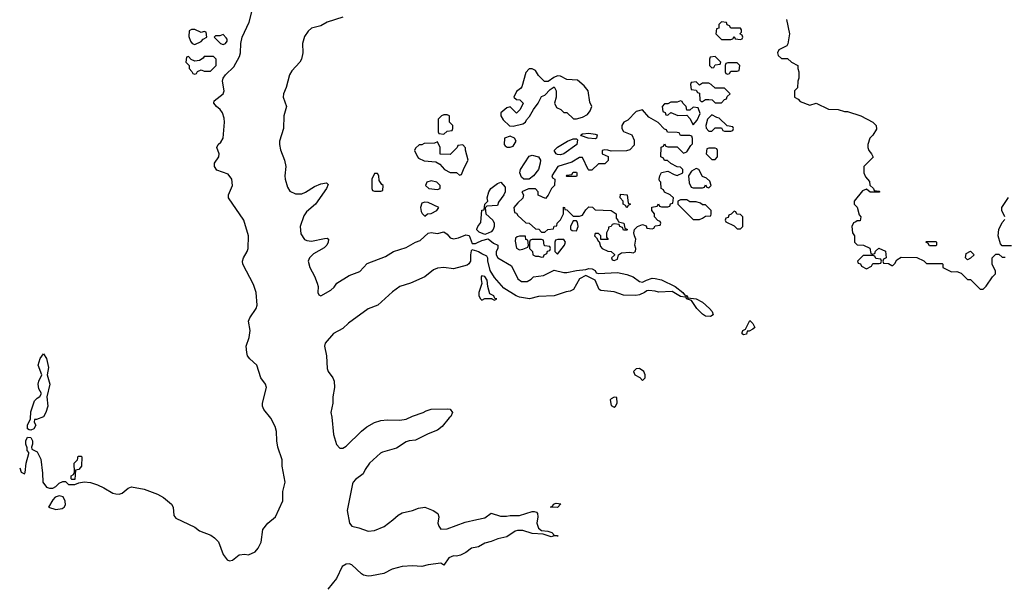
# Model space of a CAD drawing. Header units: inches. Extents: x 2722057 to 2913084, y 892730 to 1030005.
# Tile 179 of 231: x 2857100 to 2863344, y 922830 to 926440. Entities that reach past the tile are written whole.
import ezdxf

# ---------------------------------------------------------------- set-up
doc = ezdxf.new("R2010")
doc.units = ezdxf.units.IN
doc.header["$MEASUREMENT"] = 0
doc.layers.add('C8952', color=7, linetype='Continuous')
doc.layers.add('C8962', color=7, linetype='Continuous')

msp = doc.modelspace()

# ---------------------------------------------------------------- linework, layer by layer
at = {"layer": 'C8952', "color": 2, "elevation": 2}
for points in [[(2857099.9, 923599.9), (2857110, 923572), (2857130, 923562), (2857135.3, 923570), (2857142, 923630), (2857158, 923690), (2857158, 923698), (2857148, 923710), (2857147.3, 923727.3), (2857138, 923750), (2857138, 923770), (2857150, 923794), (2857170, 923792), (2857182, 923770), (2857182, 923750), (2857174, 923730), (2857178, 923718), (2857210, 923702), (2857233.7, 923653.7), (2857245.4, 923565.4), (2857246, 923510), (2857270, 923478), (2857290, 923471.3), (2857310, 923472), (2857330, 923482), (2857350, 923502), (2857372.7, 923512.7), (2857390, 923514), (2857410, 923494), (2857450, 923494), (2857475.5, 923504.5), (2857509.4, 923510.6), (2857550, 923506), (2857592.5, 923492.5), (2857634.1, 923474.1), (2857690, 923440.3), (2857710, 923434.6), (2857730, 923433.1), (2857750, 923438.9), (2857788.8, 923471.2), (2857810, 923480.3), (2857890, 923465.3), (2857973.4, 923433.4), (2858012, 923412), (2858061.7, 923370), (2858072.9, 923350), (2858078.2, 923298.2), (2858090, 923281.1), (2858210, 923224.6), (2858241.2, 923201.2), (2858312.3, 923172.3), (2858336, 923156), (2858361.3, 923130), (2858390, 923051), (2858416, 923016), (2858430, 923011), (2858450, 923014.8), (2858492.1, 923047.9), (2858527, 923053), (2858550, 923048.4), (2858592.3, 923067.7), (2858612, 923090), (2858631.5, 923128.5), (2858642.7, 923210), (2858673.2, 923250), (2858722, 923290), (2858768, 923390), (2858769.7, 923450), (2858783, 923510), (2858765.1, 923610), (2858765.1, 923650), (2858738, 923730), (2858729.7, 923770), (2858728, 923830), (2858721.1, 923861.1), (2858693.6, 923913.6), (2858647.3, 923970), (2858640.7, 923990), (2858640.7, 924010), (2858664.7, 924110), (2858658.7, 924130), (2858629.7, 924170), (2858603.6, 924250), (2858558.4, 924290), (2858544.7, 924310), (2858539.7, 924330), (2858536.9, 924370), (2858554.7, 924425.3), (2858561.7, 924470), (2858551.3, 924530), (2858558.7, 924550), (2858600.5, 924610), (2858605.1, 924630), (2858599.7, 924710), (2858582.5, 924762.5), (2858514.5, 924890), (2858512, 924910), (2858518.4, 924930), (2858542, 924970), (2858548.4, 924990), (2858551.1, 925071.1), (2858521.3, 925170), (2858424.5, 925310), (2858423.6, 925330), (2858449.7, 925390), (2858445.4, 925430), (2858421.3, 925461.3), (2858350, 925487.3), (2858334.5, 925510), (2858336.2, 925530), (2858363.6, 925570), (2858364.2, 925590), (2858349.7, 925630), (2858358.4, 925650), (2858375.4, 925664.6), (2858391.1, 925690), (2858399.2, 925790), (2858396.8, 925816.8), (2858385.7, 925850), (2858371.9, 925871.9), (2858347.6, 925890), (2858331.6, 925910), (2858333.6, 925926.4), (2858389.7, 925970), (2858396.9, 925990), (2858386, 926050), (2858391.3, 926070), (2858404.7, 926090), (2858458, 926142), (2858493.2, 926206.8), (2858500.5, 926230), (2858502.2, 926290), (2858511.2, 926330), (2858554.9, 926425.1), (2858572.8, 926490)], [(2859150, 926456.2), (2859050, 926425.1), (2859010, 926402), (2858950, 926386.3), (2858930, 926367.6), (2858905.8, 926334.2), (2858893.8, 926290), (2858895.3, 926230), (2858887.2, 926190), (2858877, 926170), (2858824.8, 926115.2), (2858810.3, 926090), (2858790.2, 926009.8), (2858773, 925970), (2858770.6, 925950), (2858792.7, 925890), (2858775.8, 925830), (2858773.4, 925750), (2858748.5, 925670), (2858746.7, 925650), (2858754.7, 925614.7), (2858780.3, 925550), (2858786.7, 925510), (2858780.4, 925450), (2858783.1, 925430), (2858797.8, 925377.8), (2858813.9, 925353.9), (2858850, 925337), (2858890, 925337), (2858913.4, 925346.6), (2858970, 925382.4), (2859010, 925399.5), (2859046.4, 925406.4), (2859055.9, 925395.9), (2859045.5, 925370), (2858975.5, 925270), (2858918.7, 925221.3), (2858902, 925198), (2858878.7, 925130), (2858883.4, 925083.4), (2858906.6, 925046.6), (2858919.9, 925039.9), (2858950, 925036), (2859033.7, 925053.7), (2859050, 925054.4), (2859057.3, 925050), (2859057, 925030), (2859046.7, 925010), (2859030, 924993.3), (2858963.7, 924956.3), (2858937.1, 924930), (2858930.4, 924910), (2858940.3, 924870), (2858970, 924814), (2858987, 924770), (2858991.9, 924748.1), (2858990.6, 924710.6), (2858996, 924696), (2859010, 924690.8), (2859073.6, 924726.4), (2859094.6, 924745.4), (2859111.8, 924770), (2859190, 924819.5), (2859256.6, 924843.4), (2859304.4, 924895.6), (2859420.1, 924939.9), (2859470, 924970.3), (2859550, 924995.8), (2859609.4, 925030), (2859640.4, 925039.6), (2859690, 925086.7), (2859710, 925090.3), (2859750, 925085.7), (2859790, 925094.9), (2859810, 925080.7), (2859830, 925057.1), (2859850, 925051.8), (2859882.2, 925057.8), (2859930, 925076.3), (2859950, 925071.3), (2859970, 925022), (2859990, 925021), (2860000, 925026)], [(2860000, 925108.8), (2859999, 925110), (2860000, 925113.2)], [(2860000, 924972.5), (2859970, 924982), (2859964, 924976), (2859958, 924950), (2859959.1, 924910), (2859948.3, 924891.7), (2859936.7, 924883.3), (2859850, 924862), (2859790, 924869.7), (2859750, 924865.7), (2859724.8, 924855.2), (2859670, 924809.7), (2859577.3, 924770), (2859510, 924749.7), (2859464.1, 924715.9), (2859370.2, 924629.8), (2859310, 924608.2), (2859184.2, 924515.8), (2859150, 924483.6), (2859089, 924451), (2859036.3, 924390), (2859033, 924370), (2859046, 924310), (2859050.4, 924230), (2859056.4, 924210), (2859085.5, 924170), (2859094.4, 924150), (2859096.4, 924110), (2859086, 924050), (2859085.5, 924010), (2859074, 923950), (2859080.5, 923920.5), (2859090.4, 923810.4), (2859108.4, 923748.4), (2859130, 923724), (2859150, 923724.9), (2859170, 923738), (2859267.3, 923832.7), (2859301.2, 923858.8), (2859350, 923886.8), (2859390, 923898.8), (2859430, 923904), (2859510, 923902), (2859550, 923907.7), (2859590, 923926.8), (2859658, 923950), (2859678, 923962), (2859710, 923971), (2859814.8, 923974.8), (2859830, 923971.3), (2859844.7, 923950), (2859834.4, 923925.6), (2859822.8, 923917.2), (2859778.5, 923861.5), (2859750, 923839), (2859690, 923816), (2859610, 923774.5), (2859570, 923771.6), (2859550, 923765.1), (2859490, 923725.1), (2859400.6, 923699.4), (2859387.7, 923692.3), (2859319.1, 923630), (2859290.8, 923590), (2859277.5, 923562.5), (2859230, 923525.2), (2859214.8, 923510), (2859210, 923498), (2859177.3, 923330), (2859190.8, 923250), (2859206, 923230), (2859250, 923220.5), (2859310, 923198.7), (2859350, 923202), (2859411.1, 923228.9), (2859466.6, 923270), (2859499.5, 923300.5), (2859524.6, 923315.4), (2859590, 923330.4), (2859630, 923344.9), (2859670, 923350.4), (2859722, 923330), (2859752, 923310), (2859758, 923290), (2859751.3, 923250), (2859758, 923230), (2859771.3, 923211.3), (2859810, 923213.4), (2859924.4, 923255.6), (2860000, 923272.1)], [(2860000, 923097.4), (2859964.7, 923090), (2859930, 923064), (2859894.4, 923045.6), (2859870, 923039), (2859850, 923041.2), (2859822, 923030), (2859790, 922982), (2859770, 922995.3), (2859690, 922986), (2859650, 922974), (2859590, 922978.7), (2859526, 922974), (2859463.1, 922956.9), (2859410, 922929.6), (2859330, 922914.5), (2859310, 922912.3), (2859280.1, 922920.1), (2859267.3, 922927.3), (2859205.6, 922985.6), (2859190, 922992), (2859170, 922989.6), (2859145.3, 922974.7), (2859110, 922899), (2859053.4, 922830)]]:
    msp.add_lwpolyline(points, dxfattribs=at)
at = {"layer": 'C8952', "color": 2}
for points, elevation in [([(2858210, 926378), (2858190, 926378), (2858174, 926370), (2858172.7, 926332.7), (2858183.6, 926303.6), (2858194, 926290), (2858210, 926282), (2858250, 926302), (2858263.1, 926316.9), (2858286, 926330), (2858282, 926362), (2858270, 926366), (2858250, 926358)], 6), ([(2858390, 926346), (2858370, 926338), (2858342, 926338), (2858334, 926330), (2858374, 926290), (2858390, 926282), (2858406, 926290), (2858416.4, 926303.6), (2858416.4, 926316.4), (2858410, 926326)], 6), ([(2858330, 926206), (2858270, 926206), (2858263.6, 926196.4), (2858239.6, 926180.4), (2858210, 926178), (2858187.3, 926187.3), (2858170, 926206), (2858158, 926202), (2858154, 926170), (2858174, 926150), (2858174, 926130), (2858192.7, 926112.7), (2858198, 926098), (2858210, 926094), (2858222, 926098), (2858227.3, 926112.7), (2858250, 926122), (2858270, 926114), (2858310, 926114), (2858346, 926150), (2858346, 926190)], 6), ([(2859810, 925838), (2859790, 925838), (2859774, 925830), (2859754, 925810), (2859754, 925730), (2859758, 925718), (2859790, 925714), (2859810, 925734), (2859842, 925738), (2859846, 925750), (2859846, 925770), (2859826, 925790), (2859826, 925830)], 6), ([(2859750, 925666), (2859730, 925658), (2859664.7, 925655.3), (2859650, 925648), (2859632.7, 925647.3), (2859610, 925626), (2859604.7, 925610), (2859622, 925570), (2859630, 925562), (2859665.4, 925545.4), (2859739.6, 925539.6), (2859763.6, 925523.6), (2859794, 925490), (2859830, 925472), (2859870, 925472), (2859890, 925454), (2859902, 925458), (2859918, 925502), (2859944, 925550), (2859927.3, 925612.7), (2859927.3, 925627.3), (2859910, 925646), (2859878, 925642), (2859874, 925630), (2859830, 925586), (2859767.3, 925587.3), (2859766, 925630)], 6), ([(2859370, 925466), (2859350, 925466), (2859334, 925430), (2859334, 925370), (2859338, 925358), (2859350, 925354), (2859390, 925354), (2859402, 925358), (2859406, 925390), (2859396.4, 925396.4), (2859380.4, 925420.4), (2859378, 925450)], 6), ([(2859710, 925418), (2859682, 925410), (2859674, 925390), (2859694, 925370), (2859750, 925364.7), (2859766, 925370), (2859766, 925390), (2859746, 925410)], 6), ([(2859670, 925284), (2859650, 925278), (2859641, 925250), (2859645.4, 925225.4), (2859651.6, 925211.6), (2859670, 925194), (2859686, 925210), (2859710, 925212), (2859746, 925230), (2859758, 925250), (2859690, 925281.2)], 6), ([(2857170, 923838), (2857160.4, 923840.4), (2857150, 923846), (2857149, 923870), (2857168.7, 923910), (2857170, 923954), (2857194.6, 924025.4), (2857210, 924042), (2857228.4, 924051.6), (2857238, 924070), (2857221.5, 924101.5), (2857218, 924130), (2857220.9, 924150), (2857241.2, 924190), (2857218, 924250), (2857230, 924292), (2857250, 924322), (2857270, 924292), (2857283.5, 924236.5), (2857274, 924190), (2857290.5, 924129.5), (2857272, 924050), (2857278.8, 923990), (2857266, 923950), (2857250, 923922), (2857206, 923906), (2857194, 923906), (2857192, 923890), (2857202, 923870), (2857190, 923848)], 2), ([(2857430, 923526), (2857426, 923530), (2857426, 923550), (2857442, 923558), (2857447.3, 923572.7), (2857446, 923630), (2857466, 923650), (2857470, 923674), (2857490, 923674), (2857494, 923670), (2857492, 923610), (2857474, 923590), (2857454, 923586), (2857450, 923526)], 2), ([(2857350, 923422), (2857326, 923414), (2857310, 923398), (2857282, 923350), (2857330, 923336.3), (2857370, 923341.3), (2857382, 923350), (2857390, 923366), (2857389.3, 923389.3), (2857375.3, 923415.3)], 2)]:
    msp.add_lwpolyline(points, close=True, dxfattribs=dict(at, elevation=elevation))
at = {"layer": 'C8962', "color": 2}
for points, elevation in [([(2861550, 926426), (2861534, 926410), (2861532.7, 926387.3), (2861518, 926382), (2861514, 926350), (2861550, 926314), (2861610, 926314), (2861622, 926318), (2861630, 926334), (2861638, 926318), (2861670, 926314), (2861682, 926318), (2861686, 926330), (2861682, 926342), (2861666, 926350), (2861678, 926362), (2861676.4, 926376.4), (2861670, 926386), (2861610, 926386), (2861602, 926402), (2861587.3, 926407.3), (2861582, 926422)], 6), ([(2861510, 926206), (2861478, 926202), (2861474, 926190), (2861474, 926150), (2861490, 926134), (2861502, 926138), (2861510, 926154), (2861542, 926158), (2861546, 926170)], 6), ([(2860350, 926128), (2860330, 926128), (2860310, 926106), (2860285.4, 926014.6), (2860276.9, 926003.1), (2860250, 925986), (2860234, 925950), (2860250, 925934), (2860272.7, 925932.7), (2860292, 925912), (2860274, 925870), (2860250, 925848), (2860210, 925888), (2860190, 925882), (2860152, 925850), (2860152, 925830), (2860165.4, 925805.4), (2860206.4, 925766.4), (2860230, 925764.7), (2860290, 925781), (2860308, 925790), (2860314.6, 925805.4), (2860333.6, 925826.4), (2860358, 925870), (2860388, 925910), (2860410, 925954), (2860430, 925962), (2860463.1, 925996.9), (2860490, 926014), (2860502, 925990), (2860502, 925950), (2860491.3, 925910), (2860503.5, 925883.5), (2860530.9, 925870.9), (2860550, 925852), (2860570, 925852), (2860612.7, 925812.7), (2860630, 925812), (2860670, 925822), (2860700.4, 925839.6), (2860718, 925862), (2860728, 925890), (2860716.4, 925916.4), (2860704, 925990), (2860680.2, 926020.2), (2860636.4, 926056.4), (2860570, 926062), (2860530, 926082), (2860510, 926084), (2860486.4, 926073.6), (2860451.6, 926048.4), (2860428.4, 926048.4), (2860390, 926086), (2860370, 926118)], 6), ([(2861650, 926166), (2861590, 926166), (2861578, 926162), (2861574, 926150), (2861574, 926110), (2861578, 926098), (2861590, 926094), (2861602, 926098), (2861610, 926114), (2861650, 926114), (2861662, 926118), (2861666, 926150)], 6), ([(2861390, 926046), (2861358, 926042), (2861354, 926030), (2861358, 925998), (2861390, 925994), (2861398, 925978), (2861410, 925974), (2861414, 925930), (2861422, 925922), (2861430, 925922), (2861450, 925934), (2861470, 925934), (2861491.6, 925931.6), (2861510, 925914), (2861550, 925914), (2861570, 925934), (2861582, 925938), (2861587.3, 925952.7), (2861606, 925970), (2861570, 926006), (2861510, 926006), (2861486, 926030), (2861470, 926038), (2861430, 926038), (2861410, 926026)], 6), ([(2861290, 925926), (2861270, 925918), (2861230, 925918), (2861210, 925906), (2861190, 925906), (2861174, 925890), (2861178, 925858), (2861192.7, 925852.7), (2861198, 925838), (2861210, 925834), (2861230, 925852), (2861272.7, 925832.7), (2861330, 925834), (2861350, 925814), (2861370, 925774), (2861396.4, 925803.6), (2861414.6, 925845.4), (2861402, 925882), (2861370, 925886), (2861350, 925866), (2861330, 925866), (2861326, 925890), (2861306, 925910), (2861302, 925922)], 6), ([(2861050, 925868.7), (2861010, 925857.2), (2860957.3, 925802.7), (2860932, 925790), (2860918, 925770), (2860918, 925750), (2860930, 925732), (2860982, 925710), (2860996.9, 925676.9), (2860996, 925644), (2860970, 925615.3), (2860948.4, 925608.4), (2860850, 925606), (2860830, 925614), (2860810, 925615.3), (2860794, 925610), (2860794, 925590), (2860832.7, 925572.7), (2860832.7, 925547.3), (2860810, 925526), (2860770, 925526), (2860727.3, 925487.3), (2860710, 925486), (2860706, 925490), (2860670, 925566), (2860650, 925566), (2860602, 925538), (2860512, 925510), (2860474, 925450), (2860478, 925438), (2860494, 925430), (2860492, 925390), (2860472, 925370), (2860451.6, 925328.4), (2860434, 925306), (2860388.9, 925328.9), (2860388, 925350), (2860370, 925368), (2860327.3, 925367.3), (2860284.7, 925350), (2860294, 925330), (2860291.6, 925308.4), (2860259.6, 925280.4), (2860234, 925250), (2860238, 925218), (2860250, 925214), (2860259.6, 925199.6), (2860310, 925152), (2860330.9, 925150.9), (2860370, 925114), (2860391.6, 925111.6), (2860410, 925094), (2860430, 925094), (2860448.9, 925111.1), (2860486, 925114), (2860488.9, 925131.1), (2860506, 925134), (2860508, 925150), (2860528.9, 925171.1), (2860548, 925210), (2860548.4, 925251.6), (2860554, 925250), (2860558, 925238), (2860570, 925234), (2860610, 925194), (2860650, 925194), (2860670, 925202), (2860690, 925234), (2860710, 925254), (2860731.6, 925251.6), (2860750, 925234), (2860851.3, 925231.3), (2860882, 925210), (2860882, 925182), (2860894, 925170), (2860898, 925158), (2860931.1, 925151.1), (2860938, 925118), (2860954, 925110), (2860950, 925106), (2860930, 925106), (2860922, 925122), (2860906, 925130), (2860902, 925142), (2860870, 925146), (2860858, 925142), (2860851.6, 925128.4), (2860834, 925126), (2860834, 925114), (2860822, 925090), (2860822, 925062), (2860832.7, 925047.3), (2860786, 925046), (2860786, 925070), (2860770, 925086), (2860750, 925086), (2860744.7, 925070), (2860758, 925058), (2860770, 925034), (2860774, 925034), (2860783.6, 925003.6), (2860794, 924990), (2860830, 924972), (2860851.6, 924971.6), (2860872.7, 924952.7), (2860872.7, 924947.3), (2860854, 924930), (2860858, 924918), (2860870, 924914), (2860890, 924922), (2860898, 924950), (2860917.2, 924962.8), (2860970, 924966.8), (2860990, 924962), (2861006, 924970), (2861008, 924990), (2861002, 925010), (2861008, 925050), (2860998, 925070), (2860995.3, 925090), (2860998, 925110), (2861018, 925130), (2861050, 925142), (2861072.7, 925132.7), (2861078, 925118), (2861110, 925114), (2861122, 925118), (2861130, 925134), (2861162, 925138), (2861166, 925150), (2861162, 925162), (2861147.3, 925167.3), (2861126, 925190), (2861126, 925210), (2861108, 925230), (2861108.9, 925251.1), (2861142, 925258), (2861150, 925274), (2861158, 925258), (2861170, 925254), (2861210, 925254), (2861222, 925258), (2861227.3, 925272.7), (2861242, 925278), (2861246, 925310), (2861226, 925330), (2861190, 925346), (2861182, 925362), (2861168, 925370), (2861166, 925410), (2861158, 925418), (2861155.3, 925430), (2861159, 925450), (2861170, 925471), (2861210, 925481), (2861250, 925458), (2861270, 925452), (2861306, 925470), (2861306, 925490), (2861290, 925506), (2861268.4, 925508.4), (2861228.4, 925528.4), (2861207.3, 925547.3), (2861188.4, 925548.4), (2861182, 925562), (2861166, 925570), (2861168.4, 925631.6), (2861182, 925638), (2861190, 925654), (2861198, 925638), (2861210, 925634), (2861270, 925634), (2861310, 925594), (2861330, 925602), (2861356.4, 925643.6), (2861367.3, 925652.7), (2861367.3, 925687.3), (2861362, 925702), (2861350, 925706), (2861290, 925706), (2861282, 925722), (2861270, 925726), (2861207.3, 925727.3), (2861202, 925742), (2861190, 925746), (2861148.4, 925788.4), (2861090, 925822)], 6), ([(2861490, 925838), (2861462, 925810), (2861452, 925770), (2861452.7, 925752.7), (2861470, 925734), (2861490, 925734), (2861510, 925754), (2861550, 925754), (2861558, 925738), (2861570, 925734), (2861610, 925734), (2861622, 925738), (2861626, 925750), (2861622, 925762), (2861587.3, 925767.3), (2861536.4, 925816.4), (2861520.4, 925820.4)], 6), ([(2860210, 925702), (2860174, 925690), (2860172, 925650), (2860179.6, 925639.6), (2860191.6, 925631.6), (2860210, 925631.3), (2860230, 925638), (2860248.7, 925670), (2860238, 925690)], 6), ([(2860530, 925583.6), (2860510, 925586.6), (2860502, 925590), (2860489.3, 925610), (2860510, 925632.7), (2860574, 925670), (2860610, 925684), (2860630, 925684.7), (2860638, 925678), (2860633, 925650), (2860550, 925589.6)], 2), ([(2860750, 925686), (2860706, 925690), (2860663.1, 925703.1), (2860658, 925710), (2860670, 925716), (2860710, 925720.7), (2860750, 925714.8), (2860762, 925710), (2860758, 925690)], 2), ([(2861510, 925626), (2861470, 925626), (2861458, 925622), (2861454, 925590), (2861490, 925554), (2861510, 925554), (2861526, 925570), (2861526, 925610), (2861522, 925622)], 6), ([(2860330, 925429.7), (2860298, 925430), (2860281.7, 925441.7), (2860272, 925470), (2860276.2, 925490), (2860330, 925574.8), (2860350, 925580.4), (2860390.3, 925570.3), (2860402, 925550), (2860401.6, 925530), (2860390.4, 925490), (2860359.3, 925450)], 2), ([(2861390, 925498), (2861359.6, 925480.4), (2861342, 925450), (2861346, 925406), (2861358, 925378), (2861370, 925374), (2861430, 925374), (2861442, 925378), (2861450, 925394), (2861458, 925378), (2861470, 925374), (2861486, 925390), (2861476.4, 925416.4), (2861456.4, 925436.4), (2861430, 925446), (2861406, 925490)], 6), ([(2860570, 925446), (2860566, 925450), (2860570, 925454), (2860602, 925458), (2860610, 925474), (2860630, 925474), (2860634, 925470), (2860634, 925450), (2860630, 925446)], 6), ([(2860950, 925248), (2860942, 925262), (2860926, 925270), (2860926, 925290), (2860908, 925310), (2860910, 925334), (2860952, 925330), (2860958, 925278), (2860974, 925270), (2860958, 925262)], 6), ([(2861330, 925298), (2861290, 925298), (2861274, 925290), (2861274, 925270), (2861370, 925174), (2861410, 925174), (2861430, 925182), (2861450, 925194), (2861482, 925198), (2861486, 925210), (2861486, 925230), (2861450, 925266), (2861430, 925266), (2861416.4, 925276.4), (2861390, 925286), (2861350, 925286)], 6), ([(2861630, 925226), (2861612.7, 925207.3), (2861598, 925202), (2861592.7, 925187.3), (2861578, 925182), (2861574, 925170), (2861578, 925158), (2861630, 925134), (2861650, 925114), (2861670, 925114), (2861686, 925130), (2861686, 925190), (2861670, 925206), (2861647.3, 925207.3), (2861642, 925222)], 6), ([(2860630, 925166), (2860610, 925166), (2860592, 925130), (2860592.7, 925112.7), (2860603.6, 925103.6), (2860630, 925102), (2860642, 925130), (2860636.4, 925156.4)], 6), ([(2860270, 925069), (2860255.3, 925064.7), (2860244.9, 925055.1), (2860243, 925037), (2860250, 924992), (2860270, 924981), (2860290, 924984.7), (2860322, 924998), (2860326, 925010), (2860322, 925042), (2860310, 925046), (2860307.3, 925067.3)], 6), ([(2860410, 925046), (2860350, 925046), (2860338, 925042), (2860334, 925030), (2860334, 924990), (2860351.6, 924971.6), (2860354, 924950), (2860370, 924942), (2860390, 924942), (2860410, 924934), (2860422, 924938), (2860426, 924950), (2860442, 924958), (2860447.3, 924972.7), (2860462, 924978), (2860466, 924990), (2860462, 925002), (2860430, 925006), (2860426, 925010), (2860422, 925042)], 6), ([(2860550, 925048), (2860512.7, 925047.3), (2860498, 925042), (2860494, 925030), (2860494, 924970), (2860510, 924954), (2860555.3, 925010), (2860562, 925030)], 6), ([(2862870, 925006), (2862862, 925022), (2862846, 925030), (2862850, 925034), (2862910, 925034), (2862914, 925030), (2862914, 925010), (2862910, 925006)], 6), ([(2862510, 924946), (2862450, 924946), (2862414, 924910), (2862418, 924898), (2862432.7, 924892.7), (2862438, 924878), (2862470, 924862), (2862502, 924878), (2862510, 924894), (2862550, 924894), (2862562, 924898), (2862566, 924910), (2862562, 924922), (2862530, 924926), (2862522, 924942)], 6), ([(2863110, 924918), (2863098, 924930), (2863102, 924958), (2863130, 924972), (2863152, 924950), (2863130, 924928)], 6), ([(2860030, 924816), (2860026, 924810), (2860026.4, 924793.6), (2860031.3, 924768.7), (2860011.3, 924710), (2860012, 924690), (2860022, 924670), (2860030, 924662), (2860050, 924674), (2860094, 924674), (2860094, 924670), (2860110, 924662), (2860126, 924670), (2860114, 924674), (2860106, 924690), (2860082, 924702), (2860068, 924750), (2860063.7, 924790), (2860050, 924811.8)], 6), ([(2861690, 924442), (2861682, 924450), (2861682, 924458), (2861686, 924470), (2861702, 924478), (2861730, 924534), (2861750, 924514), (2861762, 924490), (2861750, 924478), (2861726, 924466), (2861714, 924466), (2861710, 924448)], 2), ([(2861030, 924228.7), (2861010, 924228), (2860992, 924210), (2861002, 924190), (2861032, 924172), (2861050, 924154), (2861066, 924170), (2861066, 924190), (2861058, 924210)], 6), ([(2860870, 924048), (2860850, 924038), (2860844.7, 924030), (2860850, 923994), (2860870, 923984.7), (2860878, 923990), (2860888, 924010), (2860886, 924046)], 6), ([(2860510, 923348.7), (2860466, 923350), (2860482, 923358), (2860486, 923370), (2860503.1, 923376.9), (2860531.3, 923371.3)], 2)]:
    msp.add_lwpolyline(points, close=True, dxfattribs=dict(at, elevation=elevation))
for points, elevation in [([(2861962, 926442), (2861981, 926350), (2861972, 926288), (2861964.7, 926275.3), (2861952.7, 926267.3), (2861914, 926250), (2861904.7, 926230), (2861910, 926214), (2861930, 926194), (2861970, 926194), (2861994, 926170), (2862034, 926150), (2862034, 926130), (2862042, 926110), (2862042, 926070), (2862034, 926050), (2862031.6, 926008.4), (2862014, 925990), (2862014, 925950), (2862036.9, 925936.9), (2862050, 925922), (2862110, 925898), (2862151.1, 925911.1), (2862230, 925872), (2862290, 925871.3), (2862330, 925858), (2862350, 925858), (2862434, 925830), (2862510.7, 925790.7), (2862531.3, 925768.7), (2862534.4, 925745.6), (2862510, 925708), (2862492, 925690), (2862478, 925650), (2862478, 925630), (2862484.7, 925610), (2862502, 925590), (2862511.6, 925568.4), (2862454, 925510), (2862454, 925470), (2862463.6, 925443.6), (2862490, 925414), (2862492, 925392), (2862514, 925370), (2862518, 925358), (2862550, 925354), (2862554, 925350), (2862550, 925346), (2862492.7, 925347.3), (2862470, 925366), (2862445.4, 925354.6), (2862392, 925290), (2862392, 925270), (2862410.9, 925250.9), (2862423.6, 925203.6), (2862434, 925190), (2862430, 925166), (2862410, 925166), (2862402, 925158), (2862386.8, 925153.2), (2862378, 925130), (2862382, 925090), (2862394, 925070), (2862394, 925030), (2862410, 925014), (2862451.6, 925011.6), (2862491.6, 924991.6), (2862498, 924958), (2862510, 924954), (2862522, 924958), (2862527.3, 924972.7), (2862548, 924992), (2862590, 924972), (2862594, 924930), (2862578, 924922), (2862574, 924910), (2862578, 924898), (2862610, 924894), (2862630, 924882), (2862638, 924882), (2862650, 924894), (2862662, 924918), (2862690, 924934), (2862790, 924932), (2862832.7, 924912.7), (2862850, 924894), (2862950, 924894), (2862954, 924890), (2862954, 924870), (2863010, 924842), (2863043.6, 924843.6), (2863070, 924834), (2863110, 924794), (2863130, 924794), (2863190, 924732), (2863210, 924732), (2863230, 924752), (2863269.1, 924810.9), (2863288, 924830), (2863287.3, 924847.3), (2863268, 924890), (2863268, 924930), (2863290, 924954), (2863310, 924954), (2863330, 924934), (2863350, 924934)], 6), ([(2860000, 925113.2), (2860005.2, 925130), (2860024.4, 925155.6), (2860030, 925232), (2860046, 925234), (2860049.2, 925270), (2860068, 925290), (2860064, 925310), (2860075.3, 925350), (2860088.7, 925370), (2860130, 925402.8), (2860150.7, 925410.7), (2860178.8, 925378.8), (2860179.1, 925350), (2860170.4, 925330), (2860136.8, 925283.2), (2860130, 925262), (2860062, 925258), (2860052, 925248), (2860056, 925210), (2860100.7, 925170), (2860108, 925150), (2860108.2, 925130), (2860101.6, 925110), (2860090, 925095.1), (2860070, 925088), (2860050, 925078), (2860013.2, 925093.2), (2860000, 925108.8)], 2), ([(2863348, 925190), (2863328.7, 925230), (2863328.7, 925250), (2863370, 925314)], 6), ([(2863390, 925006), (2863330, 925006), (2863320.4, 925020.4), (2863305.2, 925070), (2863308.7, 925110), (2863330, 925154), (2863347.3, 925172.7)], 6), ([(2860000, 925026), (2860030, 925041), (2860070, 925052), (2860104, 925024), (2860132, 925010), (2860132, 924990), (2860122, 924970), (2860122, 924950), (2860132, 924930), (2860219.3, 924879.3), (2860258.7, 924798.7), (2860281.7, 924781.7), (2860318.7, 924781.3), (2860344.1, 924795.9), (2860358, 924810), (2860421.5, 924818.5), (2860490, 924852), (2860550, 924838.8), (2860570, 924838.8), (2860630, 924850.7), (2860690, 924856.3), (2860710, 924862.8), (2860730, 924860.7), (2860750, 924850.5), (2860756, 924836), (2860770.6, 924830.6), (2860890, 924837.1), (2860950, 924824.9), (2860990, 924810.4), (2861030, 924781), (2861050, 924776), (2861074, 924790), (2861110, 924802.4), (2861130, 924800.4), (2861170, 924790.4), (2861256, 924750), (2861304.7, 924710), (2861315.3, 924695.3), (2861332, 924690), (2861338, 924678), (2861390, 924670.6), (2861430, 924650.8), (2861474.8, 924610), (2861491, 924590), (2861498, 924570), (2861481, 924559), (2861450, 924560.9), (2861430, 924573.2), (2861394, 924610), (2861359.3, 924659.3), (2861328.7, 924670), (2861326, 924686), (2861318, 924682), (2861290, 924686.6), (2861237.5, 924717.5), (2861150, 924712.7), (2861130, 924719.5), (2861090, 924724), (2861078, 924722), (2861062, 924710), (2861030, 924697.2), (2861007.3, 924692.7), (2860930, 924695.1), (2860870, 924716), (2860784.5, 924724.5), (2860775.3, 924730), (2860748.4, 924788.4), (2860690, 924818), (2860650, 924798), (2860611.3, 924730), (2860590, 924719.3), (2860564.9, 924715.1), (2860490.4, 924689.6), (2860390, 924685.1), (2860334, 924670), (2860270, 924682), (2860249, 924690), (2860170, 924739), (2860110, 924807), (2860083.6, 924850), (2860068.4, 924911.6), (2860068.4, 924928.4), (2860062, 924942), (2860030, 924955.3), (2860009.5, 924969.5), (2860000, 924972.5)], 2), ([(2860000, 923272.1), (2860050, 923283), (2860090, 923312), (2860150, 923293), (2860187.2, 923292.8), (2860210, 923298), (2860270, 923298), (2860350, 923324), (2860363.5, 923323.5), (2860378, 923318), (2860382.8, 923310), (2860384.9, 923290), (2860379.1, 923250), (2860390, 923218), (2860410, 923202), (2860450, 923198), (2860474, 923190), (2860492, 923172), (2860508, 923172), (2860514, 923166), (2860490, 923168), (2860470, 923162), (2860420.4, 923180.4), (2860350, 923183.7), (2860290, 923202.4), (2860257.6, 923202.4), (2860242.3, 923197.7), (2860190, 923162), (2860132, 923150), (2860090, 923132.3), (2860050, 923122.9), (2860010, 923099.5), (2860000, 923097.4)], 2)]:
    msp.add_lwpolyline(points, dxfattribs=dict(at, elevation=elevation))

doc.saveas('drawing.dxf')
